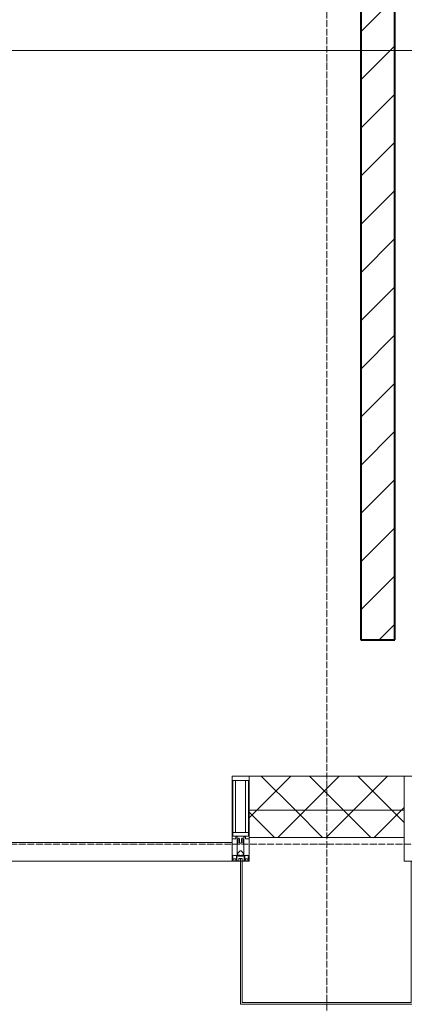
# Model space of a CAD drawing. Header units: millimetres. Extents: x 5617 to 109543, y 7718 to 202726.
# Tile 63 of 84: x 57514 to 58641, y 14930 to 17820. Entities that reach past the tile are written whole.
import ezdxf

# ---------------------------------------------------------------- set-up
doc = ezdxf.new("R2010")
doc.units = ezdxf.units.MM
doc.linetypes.add('ADSK_Линия сетки', pattern=[25, 20, -2.5, 0, -2.5])
doc.linetypes.add('Линия сетки', pattern=[25, 20, -2.5, 0, -2.5])
for name, color, linetype, lineweight in [('Импосты витража', 7, 'Continuous', 18), ('Колонны', 7, 'Continuous', 18), ('Оси', 7, 'Continuous', 9), ('Панели витража', 7, 'Continuous', 18), ('Стены разрез', 7, 'Continuous', 40), ('Стены штриховка', 7, 'Continuous', 40), ('Форма', 7, 'Continuous', 18), ('Элементы узлов', 7, 'Continuous', 18)]:
    doc.layers.add(name, color=color, linetype=linetype, lineweight=lineweight)
pattern_1 = [(45, (0, 0), (-70.71068, 70.71068), []), (135, (0, 0), (-70.71068, -70.71068), [])]

# ---------------------------------------------------------------- blocks, each defined once
blk = doc.blocks.new('135_SLK_K4_AR_rvt-1-МКСС_К4_L16_54_900_')
at = {"layer": 'Стены разрез', "lineweight": 9, "true_color": 0xaaaaaa}
h = blk.add_hatch(dxfattribs=at)
h.set_pattern_fill('FP_3', color=253, style=0, pattern_type=2)
h.set_pattern_definition([(45, (0, 0), (-70.71068, 70.71068), [])])
h.paths.add_polyline_path([(129684.8, 16000), (129750, 16000), (129750, 19500), (129650, 19500), (129650, 16000)])
at = {"layer": 'Стены разрез', "color": 253, "true_color": 0xaaaaaa}
for p, q in [((129650, 19500), (129650, 16000)), ((129750, 16000), (129750, 19500)), ((129650, 16000), (129750, 16000))]:
    blk.add_line(p, q, dxfattribs=at)
blk = doc.blocks.new('Rectangular Mullion - 50Wx250H-2623690-МКСС_К4_L16_54_900_')
at = {"layer": 'Элементы узлов', "color": 253, "lineweight": 5, "true_color": 0xaaaaaa}
for p, q in [((-25, 65.2), (-25, 250)), ((-25, 250), (0, 250)), ((-23, 237.3), (0, 237.3)), ((-23, 237.3), (-23, 73.6)), ((-14.9, 84), (-14.9, 237.3)), ((25, 250), (0, 250)), ((23, 237.3), (0, 237.3)), ((14.9, 84), (14.9, 237.3)), ((23, 237.3), (23, 73.6)), ((25, 65.2), (25, 250)), ((-14, 65.2), (-25, 65.2)), ((0, 84), (-23, 84)), ((-0.5, 73.6), (-23, 73.6)), ((-14, 71.3), (-14, 65.2)), ((-10, 71.3), (-14, 71.3)), ((-10, 53), (-10, 71.3)), ((-7, 65.2), (-5.9, 67.3)), ((-7, 65.2), (-7, 54.7)), ((-4.1, 67.3), (-5.9, 67.3)), ((-4.1, 67.3), (-2.9, 65.1)), ((-2.9, 65.1), (-2.9, 54.6)), ((0, 84), (23, 84)), ((0.5, 73.6), (23, 73.6)), ((4.1, 67.3), (2.9, 65.1)), ((2.9, 65.1), (2.9, 54.6)), ((4.1, 67.3), (5.9, 67.3)), ((7, 65.2), (5.9, 67.3)), ((7, 65.2), (7, 54.7)), ((10, 71.3), (14, 71.3)), ((10, 53), (10, 71.3)), ((14, 71.3), (14, 65.2)), ((14, 65.2), (25, 65.2)), ((-8.7, 53), (-10, 53)), ((-10, 53), (-10, 17)), ((-8.7, 53), (-7, 54.7)), ((-8.5, 23), (-1.5, 30)), ((-1.3, 53), (-2.9, 54.6)), ((-1.5, 30), (0, 30)), ((0, 53), (-1.3, 53)), ((0, 53), (1.3, 53)), ((1.5, 30), (0, 30)), ((1.3, 53), (2.9, 54.6)), ((8.5, 23), (1.5, 30)), ((8.7, 53), (7, 54.7)), ((8.7, 53), (10, 53)), ((10, 53), (10, 17)), ((-23.8, 14.6), (-25, 14.2)), ((-25, 0), (-25, 14.2)), ((-22.3, 17), (-23.8, 17)), ((-23.8, 17), (-23.8, 14.6)), ((-22.5, 10.6), (-23.8, 14.6)), ((-22.5, 10.6), (-23.7, 9.9)), ((-23.7, 1.3), (-23.7, 9.9)), ((-23.7, 1.3), (-11.8, 1.3)), ((-23.2, 10.2), (-22.5, 8)), ((-22.5, 8), (-22.5, 4.5)), ((-21.3, 4.5), (-22.5, 4.5)), ((-22.3, 17), (-22.3, 16)), ((-22.3, 16), (-21.3, 16)), ((-19, 17.6), (-21.3, 16)), ((-21.3, 4.5), (-21.3, 6.5)), ((-21.3, 6.5), (-14.2, 6.5)), ((-18.4, 16.6), (-19, 17.6)), ((-7.4, 16.6), (-18.4, 16.6)), ((-14.2, 6.5), (-14.2, 4.5)), ((-13.2, 4.5), (-14.2, 4.5)), ((-13.2, 4.5), (-12.2, 7.2)), ((-12.7, 7.6), (-11.3, 11.4)), ((-12.7, 7.6), (-11.8, 6.9)), ((-12.2, 9), (-12.2, 14.8)), ((-12.2, 14.8), (0, 14.8)), ((-11.8, 1.3), (-11.8, 6.9)), ((-10.5, 11.2), (-11.3, 11.4)), ((-10.5, 1.5), (-10.5, 11.2)), ((-4.8, 1.5), (-10.5, 1.5)), ((-10, 17), (-7.5, 17)), ((-8.5, 18.5), (-8.5, 23)), ((-7.5, 18.5), (-8.5, 18.5)), ((-7.5, 17), (-7.5, 18.5)), ((-7.4, 18), (-7.4, 16.6)), ((-2.6, 18), (-7.4, 18)), ((0, 8), (-4.8, 8)), ((-4.8, 1.5), (-4.8, 8)), ((-2.6, 18), (-2.6, 16.8)), ((-2.6, 16.8), (0, 16.8)), ((2.6, 16.8), (0, 16.8)), ((0, 14.8), (0, 16.8)), ((0, 14.8), (0, 16.8)), ((12.2, 14.8), (0, 14.8)), ((0, 0), (0, 8)), ((0, 8), (4.8, 8)), ((0, 0), (0, 8)), ((2.6, 18), (2.6, 16.8)), ((2.6, 18), (7.4, 18)), ((4.8, 1.5), (4.8, 8)), ((4.8, 1.5), (10.5, 1.5)), ((7.4, 18), (7.4, 16.6)), ((7.4, 16.6), (18.4, 16.6)), ((7.5, 18.5), (8.5, 18.5)), ((7.5, 17), (7.5, 18.5)), ((10, 17), (7.5, 17)), ((8.5, 18.5), (8.5, 23)), ((10.5, 11.2), (11.3, 11.4)), ((10.5, 1.5), (10.5, 11.2)), ((12.7, 7.6), (11.3, 11.4)), ((12.7, 7.6), (11.8, 6.9)), ((11.8, 1.3), (11.8, 6.9)), ((23.7, 1.3), (11.8, 1.3)), ((12.2, 9), (12.2, 14.8)), ((13.2, 4.5), (12.2, 7.2)), ((13.2, 4.5), (14.2, 4.5)), ((21.3, 6.5), (14.2, 6.5)), ((14.2, 6.5), (14.2, 4.5)), ((18.4, 16.6), (19, 17.6)), ((19, 17.6), (21.3, 16)), ((22.3, 16), (21.3, 16)), ((21.3, 4.5), (21.3, 6.5)), ((21.3, 4.5), (22.5, 4.5)), ((22.3, 17), (22.3, 16)), ((22.3, 17), (23.8, 17)), ((22.5, 10.6), (23.8, 14.6)), ((22.5, 10.6), (23.7, 9.9)), ((23.2, 10.2), (22.5, 8)), ((22.5, 8), (22.5, 4.5)), ((23.7, 1.3), (23.7, 9.9)), ((23.8, 17), (23.8, 14.6)), ((23.8, 14.6), (25, 14.2)), ((25, 0), (25, 14.2)), ((-25, 0), (0, 0)), ((25, 0), (0, 0))]:
    blk.add_line(p, q, dxfattribs=at)
for centre, start, end in [((-0.5, 73.1), 360, 90), ((0.5, 73.1), 90, 180)]:
    blk.add_arc(centre, 0.5, start, end, dxfattribs=at)
blk = doc.blocks.new('Rectangular Mullion - R_StandardFrame_50Wx250H-V47-МКСС_К4_L16_54_900_')
at = {"layer": 'Импосты витража', "color": 253, "lineweight": 5, "true_color": 0xaaaaaa}
for p, q in [((-25, -250), (-25, 0)), ((-25, 0), (0, 0)), ((5, 0), (25, 0)), ((25, 0), (25, -250)), ((25, -250), (-25, -250))]:
    blk.add_line(p, q, dxfattribs=at)
blk = doc.blocks.new('Rectangular Mullion - R_StandardFrame_50Wx250H-V49-МКСС_К4_L16_54_900_')
at = {"layer": 'Импосты витража', "color": 253, "lineweight": 5, "true_color": 0xaaaaaa}
for p, q in [((-25, -250), (-25, 0)), ((-25, 0), (-5, 0)), ((0, 0), (25, 0)), ((25, 0), (25, -110.1)), ((25, -113.4), (25, -128.4)), ((25, -135.1), (25, -250)), ((25, -250), (-25, -250))]:
    blk.add_line(p, q, dxfattribs=at)
blk = doc.blocks.new('System Panel - A_PAN_Glass-7508020-МКСС_К4_L16_54_900_')
at = {"layer": 'Панели витража', "color": 253, "lineweight": 5, "true_color": 0xaaaaaa}
for p, q in [((656.25, 55), (-656.25, 55)), ((-656.25, 55), (-656.25, 0)), ((656.25, 0), (656.25, 55)), ((-656.25, 0), (656.25, 0))]:
    blk.add_line(p, q, dxfattribs=at)
blk = doc.blocks.new('A_SLK_PAN_Type1 - Прямой тип панели-6537720-МКСС_К4_L16_54_900_')
at = {"layer": 'Колонны', "lineweight": 5}
for p, q in [((-252.5, 420), (252.5, 420)), ((-252.5, 0), (-252.5, 420)), ((-247.5, 415), (-247.5, 0)), ((247.5, 415), (-247.5, 415)), ((247.5, 0), (247.5, 415)), ((252.5, 420), (252.5, 0)), ((-247.5, 0), (-252.5, 0)), ((252.5, 0), (247.5, 0))]:
    blk.add_line(p, q, dxfattribs=at)
blk = doc.blocks.new('135_SLK_K4_AR_FCD_rvt-1-МКСС_К4_L16_54_900_')
at = {"layer": 'Стены разрез', "lineweight": 5, "true_color": 0xaaaaaa}
h = blk.add_hatch(dxfattribs=at)
h.set_pattern_fill('FP_4', color=253, style=0, pattern_type=2)
h.set_pattern_definition(pattern_1)
h.paths.add_polyline_path([(129322.5, 15500), (129777.5, 15500), (129777.5, 15600), (129322.5, 15600)])
h = blk.add_hatch(dxfattribs=at)
h.set_pattern_fill('FP_4', color=253, style=0, pattern_type=2)
h.set_pattern_definition(pattern_1)
h.paths.add_polyline_path([(129322.5, 15420), (129777.5, 15420), (129777.5, 15500), (129322.5, 15500)])
at = {"layer": 'Стены разрез', "color": 253, "lineweight": 9, "true_color": 0xaaaaaa}
for p, q in [((129777.5, 15600), (129322.5, 15600)), ((129322.5, 15600), (129322.5, 15420)), ((129777.5, 15420), (129777.5, 15600)), ((129322.5, 15420), (129777.5, 15420))]:
    blk.add_line(p, q, dxfattribs=at)
at = {"layer": 'Стены штриховка', "color": 253, "lineweight": 9, "true_color": 0xaaaaaa}
blk.add_line((129777.5, 15500), (129322.5, 15500), dxfattribs=at)
at = {"layer": 'Форма', "color": 253, "lineweight": 9, "true_color": 0xaaaaaa}
blk.add_line((136800, 17730), (101533.6, 17730), dxfattribs=at)
at = {"layer": 'Импосты витража', "color": 253, "lineweight": 5, "true_color": 0xaaaaaa}
blk.add_blockref('Rectangular Mullion - 50Wx250H-2623690-МКСС_К4_L16_54_900_', (129297.5, 15350), dxfattribs=at)
at = {"layer": 'Импосты витража', "color": 253, "lineweight": 5, "true_color": 0xaaaaaa, "extrusion": (0, 0, -1), "rotation": 180}
for name, p in [('Rectangular Mullion - R_StandardFrame_50Wx250H-V47-МКСС_К4_L16_54_900_', (-129297.5, 15350)), ('Rectangular Mullion - R_StandardFrame_50Wx250H-V49-МКСС_К4_L16_54_900_', (-129802.5, 15350))]:
    blk.add_blockref(name, p, dxfattribs=at)
at = {"layer": 'Колонны', "color": 253, "lineweight": 5, "true_color": 0xaaaaaa, "rotation": 180}
blk.add_blockref('A_SLK_PAN_Type1 - Прямой тип панели-6537720-МКСС_К4_L16_54_900_', (129550, 15350), dxfattribs=at)
at = {"layer": 'Панели витража', "color": 253, "lineweight": 5, "true_color": 0xaaaaaa}
blk.add_blockref('System Panel - A_PAN_Glass-7508020-МКСС_К4_L16_54_900_', (128616.3, 15350), dxfattribs=at)

msp = doc.modelspace()

# ---------------------------------------------------------------- linework, layer by layer
at = {"layer": 'Оси', "linetype": 'Линия сетки'}
msp.add_line((58413.9, 12025.7), (58413.9, 33100), dxfattribs=at)
at = {"layer": 'Оси', "linetype": 'ADSK_Линия сетки'}
msp.add_line((65663.9, 15400), (24981.8, 15400), dxfattribs=at)

# ---------------------------------------------------------------- block references
at = {"lineweight": 5}
for name in ['135_SLK_K4_AR_FCD_rvt-1-МКСС_К4_L16_54_900_', '135_SLK_K4_AR_rvt-1-МКСС_К4_L16_54_900_']:
    msp.add_blockref(name, (-71136.1, 0), dxfattribs=at)

doc.saveas('drawing.dxf')
